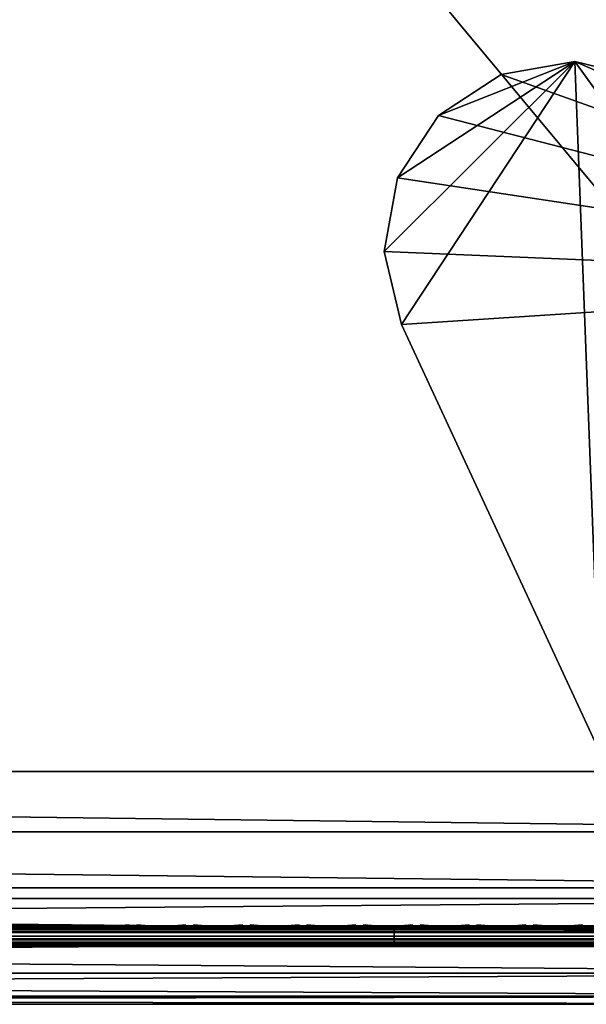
# Model space of a CAD drawing. Header units: inches. Extents: x 0 to 23, y -28 to 0.
# Tile 9 of 77: x 17.2 to 19.9, y -28 to -23.4. Entities that reach past the tile are written whole.
import ezdxf

# ---------------------------------------------------------------- set-up
doc = ezdxf.new("R2010")
doc.units = ezdxf.units.IN
doc.header["$LTSCALE"] = 0.03937
doc.header["$MEASUREMENT"] = 0
for name, color, linetype in [('A-FURN-3-ST', 151, 'Continuous'), ('A-FURN-3-ST-LGHW', 32, 'Continuous'), ('A-FURN-3-ST-SEAM', 250, 'Continuous'), ('A-FURN-3-STITCH', 15, 'Continuous')]:
    doc.layers.add(name, color=color, linetype=linetype)

msp = doc.modelspace()

# ---------------------------------------------------------------- meshes
at = {"layer": 'A-FURN-3-ST'}
mesh = msp.add_polyface(dxfattribs=at)
corners = [(0.25, -0.4912, 5), (22.75, -27.51, 5), (0.25, -27.51, 5), (0.125, -0.4912, 5.0335), (0.125, -27.51, 5.0335), (0.0335, -0.4912, 5.125), (0.0335, -27.51, 5.125), (0, -0.4912, 5.25), (0, -27.51, 5.25), (0.25, -27.7013, 5.0381), (0.125, -27.6885, 5.069), (0.0335, -27.6535, 5.1535), (0, -27.635, 5.2835), (0.25, -26.91, 18), (0.125, -26.91, 17.9665), (0.25, -27.1947, 17.9625), (0.125, -27.186, 17.9302), (0.25, -27.46, 17.8526), (0.125, -27.4433, 17.8236), (0.25, -27.6878, 17.6778), (0.125, -27.6641, 17.6541), (0.0335, -26.91, 17.875), (0.0335, -27.1624, 17.8418), (0.0335, -27.3975, 17.7444), (0.0335, -27.5994, 17.5894), (0, -26.91, 17.75), (0, -27.13, 17.721), (0, -27.335, 17.6361), (0, -27.511, 17.501), (0.0335, -27.7544, 17.3875), (0, -27.6461, 17.325), (0.0335, -1.1, 17.875), (0.125, -1.1, 17.9665), (0.25, -1.1, 18), (22.75, -27.6878, 17.6778), (22.75, -27.46, 17.8526), (22.75, -27.1947, 17.9625), (0, -27.7265, 5.375), (0, -27.76, 5.5), (0, -0.2412, 5.5002), (0, -0.25, 16.9007), (0, -27.76, 16.9), (0, -1.1, 17.75), (0, -27.731, 17.12)]
mesh.append_faces([[corners[k] for k in face] for face in [(0, 1, 2), (3, 2, 4), (5, 4, 6), (7, 6, 8), (9, 10, 2), (2, 10, 4), (4, 10, 11), (4, 11, 6), (6, 11, 8), (8, 11, 12), (13, 14, 15), (15, 14, 16), (15, 16, 17), (17, 16, 18), (17, 18, 19), (19, 18, 20), (14, 21, 16), (16, 21, 22), (16, 22, 23, 18), (18, 23, 24, 20), (21, 25, 22), (22, 25, 26), (22, 26, 23), (23, 26, 27), (23, 27, 24), (24, 27, 28), (24, 28, 29), (29, 28, 30), (31, 25, 21), (32, 21, 14), (33, 14, 13), (19, 34, 17), (17, 35, 15), (15, 36, 13), (2, 1, 9), (12, 37, 8), (8, 38, 39), (40, 38, 41), (42, 41, 25), (25, 41, 43), (25, 43, 30), (30, 28, 25), (25, 28, 27), (25, 27, 26)]])
mesh = msp.add_polyface(dxfattribs=at)
corners = [(0.25, -1.1, 18), (22.75, -1.1, 18), (0.25, -0.8154, 17.9626), (22.75, -0.8154, 17.9626), (0.25, -0.5502, 17.8528), (22.75, -0.5502, 17.8528), (0.25, -0.3225, 17.6781), (0.25, -0.2998, 5.0381), (22.75, -0.2998, 5.0381), (0.25, -0.4912, 5), (0.25, -27.51, 5), (0.125, -0.4912, 5.0335), (0.125, -27.51, 5.0335), (0.0335, -0.4912, 5.125), (0.0335, -27.51, 5.125), (0, -0.4912, 5.25), (0.125, -0.3126, 5.069), (0.0335, -0.3477, 5.1536), (0, -0.3662, 5.2835), (0, -1.1, 17.75), (0.0335, -1.1, 17.875), (0, -0.8801, 17.7211), (0.0335, -0.8478, 17.8418), (0, -0.6752, 17.6362), (0.0335, -0.6127, 17.7445), (0, -0.4992, 17.5013), (0.0335, -0.4108, 17.5897), (0, -0.3641, 17.3254), (0.125, -1.1, 17.9665), (0.125, -0.8241, 17.9302), (0.125, -0.567, 17.8238), (0.125, -0.3462, 17.6544), (0, -26.91, 17.75), (0.0335, -26.91, 17.875), (0.125, -26.91, 17.9665), (0, -27.51, 5.25), (0, -0.2412, 5.5002), (0, -0.2747, 5.3751), (0, -27.76, 5.5), (0, -0.25, 16.9007), (0, -27.76, 16.9), (0, -0.2791, 17.1205), (0.25, -26.91, 18)]
mesh.append_faces([[corners[k] for k in face] for face in [(0, 1, 2), (2, 3, 4), (4, 5, 6), (7, 8, 9), (9, 10, 11), (11, 12, 13), (13, 14, 15), (16, 7, 11), (11, 7, 9), (11, 13, 16), (16, 13, 17), (13, 15, 17), (17, 15, 18), (19, 20, 21), (21, 20, 22), (21, 22, 23), (23, 22, 24), (23, 24, 25), (25, 24, 26), (25, 26, 27), (20, 28, 22), (22, 28, 29), (22, 29, 30, 24), (24, 30, 31, 26), (28, 0, 29), (29, 0, 2), (29, 2, 30), (30, 2, 4), (30, 4, 31), (31, 4, 6), (19, 32, 20), (20, 33, 28), (28, 34, 0), (35, 36, 15), (15, 37, 18), (36, 38, 39), (39, 40, 19), (21, 23, 19), (19, 23, 25), (19, 25, 27), (27, 41, 19), (19, 41, 39), (42, 1, 0)]])
mesh = msp.add_polyface(dxfattribs=at)
corners = [(22.9665, -0.4912, 5.125), (23, -27.51, 5.25), (22.9665, -27.51, 5.125), (22.875, -0.4912, 5.0335), (22.875, -27.51, 5.0335), (22.75, -0.4912, 5), (22.75, -27.51, 5), (22.875, -27.6885, 5.069), (22.75, -27.7013, 5.0381), (22.9665, -27.6535, 5.1535), (23, -27.635, 5.2835), (23, -26.91, 17.75), (22.9665, -26.91, 17.875), (23, -27.13, 17.721), (22.9665, -27.1624, 17.8418), (23, -27.335, 17.6361), (22.9665, -27.3975, 17.7444), (23, -27.511, 17.501), (22.9665, -27.5994, 17.5894), (23, -27.6461, 17.325), (22.875, -26.91, 17.9665), (22.875, -27.186, 17.9302), (22.875, -27.4433, 17.8236), (22.875, -27.6641, 17.6541), (22.75, -26.91, 18), (22.75, -27.1947, 17.9625), (22.75, -27.46, 17.8526), (22.75, -27.6878, 17.6778), (22.875, -1.1, 17.9665), (22.9665, -1.1, 17.875), (23, -1.1, 17.75), (23, -0.2412, 5.5002), (23, -27.76, 5.5), (23, -27.7265, 5.375), (23, -0.25, 16.9007), (23, -27.76, 16.9), (23, -27.731, 17.12), (0.25, -27.46, 17.8526), (0.25, -27.1947, 17.9625), (0.25, -26.91, 18), (0.25, -27.7013, 5.0381), (22.75, -1.1, 18)]
mesh.append_faces([[corners[k] for k in face] for face in [(0, 1, 2), (3, 2, 4), (5, 4, 6), (7, 8, 4), (4, 8, 6), (4, 2, 7), (7, 2, 9), (2, 1, 9), (9, 1, 10), (11, 12, 13), (13, 12, 14), (13, 14, 15), (15, 14, 16), (15, 16, 17), (17, 16, 18), (17, 18, 19), (12, 20, 14), (14, 20, 21), (14, 21, 22, 16), (16, 22, 23, 18), (20, 24, 21), (21, 24, 25), (21, 25, 22), (22, 25, 26), (22, 26, 23), (23, 26, 27), (28, 24, 20), (29, 20, 12), (30, 12, 11), (1, 31, 32), (1, 32, 33), (32, 34, 35), (35, 30, 11), (13, 15, 11), (11, 15, 17), (11, 17, 19), (19, 36, 11), (11, 36, 35), (33, 10, 1), (37, 27, 26), (38, 26, 25), (39, 25, 24), (40, 6, 8), (24, 41, 39)]])
mesh = msp.add_polyface(dxfattribs=at)
corners = [(23, -0.4912, 5.25), (23, -27.51, 5.25), (22.9665, -0.4912, 5.125), (22.9665, -27.51, 5.125), (22.875, -0.4912, 5.0335), (22.875, -27.51, 5.0335), (22.75, -0.4912, 5), (22.875, -0.3126, 5.069), (22.9665, -0.3477, 5.1536), (23, -0.3662, 5.2835), (22.75, -1.1, 18), (22.875, -1.1, 17.9665), (22.75, -0.8154, 17.9626), (22.875, -0.8241, 17.9302), (22.75, -0.5502, 17.8528), (22.875, -0.567, 17.8238), (22.75, -0.3225, 17.6781), (22.875, -0.3462, 17.6544), (22.9665, -1.1, 17.875), (22.9665, -0.8478, 17.8418), (22.9665, -0.6127, 17.7445), (22.9665, -0.4108, 17.5897), (23, -1.1, 17.75), (23, -0.8801, 17.7211), (23, -0.6752, 17.6362), (23, -0.4992, 17.5013), (22.9665, -0.2559, 17.3879), (23, -0.3641, 17.3254), (22.75, -26.91, 18), (22.875, -26.91, 17.9665), (22.9665, -26.91, 17.875), (0.25, -0.8154, 17.9626), (0.25, -0.5502, 17.8528), (0.25, -0.3225, 17.6781), (0.25, -0.4912, 5), (22.75, -0.2998, 5.0381), (22.75, -27.51, 5), (23, -0.2412, 5.5002), (23, -0.2747, 5.3751), (23, -0.25, 16.9007), (23, -27.76, 5.5), (23, -27.76, 16.9), (23, -0.2791, 17.1205)]
mesh.append_faces([[corners[k] for k in face] for face in [(0, 1, 2), (2, 3, 4), (4, 5, 6), (6, 7, 4), (4, 7, 8), (4, 8, 2), (2, 8, 0), (0, 8, 9), (10, 11, 12), (12, 11, 13), (12, 13, 14), (14, 13, 15), (14, 15, 16), (16, 15, 17), (11, 18, 13), (13, 18, 19), (13, 19, 20, 15), (15, 20, 21, 17), (18, 22, 19), (19, 22, 23), (19, 23, 20), (20, 23, 24), (20, 24, 21), (21, 24, 25), (21, 25, 26), (26, 25, 27), (10, 28, 11), (11, 29, 18), (18, 30, 22), (31, 10, 12), (32, 12, 14), (33, 14, 16), (34, 35, 6), (6, 36, 34), (0, 37, 1), (9, 38, 0), (37, 39, 40), (41, 39, 22), (39, 42, 22), (22, 42, 27), (22, 27, 25), (25, 24, 22), (22, 24, 23)]])
mesh = msp.add_polyface(dxfattribs=at)
corners = [(0.25, -28.01, 5.5), (0.125, -27.9765, 5.5), (0.25, -27.9719, 5.3087), (0.125, -27.941, 5.3215), (0.25, -27.8636, 5.1464), (0.125, -27.8399, 5.1701), (0.25, -27.7013, 5.0381), (0.125, -27.6885, 5.069), (0, -27.635, 5.2835), (0.0335, -27.6535, 5.1535), (0.0335, -27.7752, 5.2348), (0, -27.7265, 5.375), (0.0335, -27.8565, 5.3565), (0, -27.76, 5.5), (0.0335, -27.885, 5.5), (0.25, -28.01, 16.9), (0.125, -27.9765, 16.9), (0.0335, -27.885, 16.9), (0, -27.76, 16.9), (0.25, -27.6878, 17.6778), (0.125, -27.6641, 17.6541), (0.25, -27.8626, 17.45), (0.125, -27.8336, 17.4333), (0.25, -27.9725, 17.1847), (0.125, -27.9402, 17.176), (0.0335, -27.8518, 17.1523), (0, -27.731, 17.12), (0.0335, -27.5994, 17.5894), (0.0335, -27.7544, 17.3875), (0, -27.6461, 17.325), (22.75, -28.01, 16.9), (22.75, -27.9725, 17.1847), (22.75, -27.8626, 17.45), (22.75, -27.7013, 5.0381), (22.75, -27.8636, 5.1464), (22.75, -27.9719, 5.3087), (0, -27.51, 5.25)]
mesh.append_faces([[corners[k] for k in face] for face in [(0, 1, 2), (2, 1, 3), (2, 3, 4), (4, 3, 5), (4, 5, 6), (6, 5, 7), (8, 9, 10), (8, 10, 11), (11, 10, 12), (11, 12, 13), (13, 12, 14), (14, 12, 3), (14, 3, 1), (5, 3, 12, 10), (5, 10, 9, 7), (0, 15, 1), (1, 15, 16), (1, 16, 14), (14, 16, 17), (14, 17, 13), (13, 17, 18), (19, 20, 21), (21, 20, 22), (21, 22, 23), (23, 22, 24), (23, 24, 15), (15, 24, 16), (16, 24, 25), (16, 25, 17), (17, 25, 26), (17, 26, 18), (20, 27, 28, 22), (22, 28, 25, 24), (28, 29, 25), (25, 29, 26), (15, 30, 23), (23, 31, 21), (21, 32, 19), (0, 30, 15), (6, 33, 4), (4, 34, 2), (2, 35, 0), (36, 11, 13)]])
mesh = msp.add_polyface(dxfattribs=at)
corners = [(23, -27.7265, 5.375), (23, -27.76, 5.5), (22.9665, -27.8565, 5.3565), (22.9665, -27.885, 5.5), (22.875, -27.9765, 5.5), (22.875, -27.941, 5.3215), (22.75, -28.01, 5.5), (22.75, -27.9719, 5.3087), (22.875, -27.8399, 5.1701), (22.75, -27.8636, 5.1464), (22.875, -27.6885, 5.069), (22.75, -27.7013, 5.0381), (22.9665, -27.6535, 5.1535), (22.9665, -27.7752, 5.2348), (23, -27.635, 5.2835), (23, -27.76, 16.9), (22.9665, -27.885, 16.9), (22.875, -27.9765, 16.9), (22.75, -28.01, 16.9), (23, -27.6461, 17.325), (22.9665, -27.5994, 17.5894), (22.9665, -27.7544, 17.3875), (23, -27.731, 17.12), (22.9665, -27.8518, 17.1523), (22.875, -27.9402, 17.176), (22.75, -27.9725, 17.1847), (22.875, -27.6641, 17.6541), (22.875, -27.8336, 17.4333), (22.75, -27.6878, 17.6778), (22.75, -27.8626, 17.45), (0.25, -27.9725, 17.1847), (0.25, -27.8626, 17.45), (0.25, -27.6878, 17.6778), (0.25, -28.01, 5.5), (0.25, -27.8636, 5.1464), (0.25, -27.9719, 5.3087)]
mesh.append_faces([[corners[k] for k in face] for face in [(0, 1, 2), (2, 1, 3), (2, 3, 4), (2, 4, 5), (5, 4, 6), (5, 6, 7), (5, 7, 8), (8, 7, 9), (8, 9, 10), (10, 9, 11), (10, 12, 13, 8), (8, 13, 2, 5), (12, 14, 13), (13, 14, 0), (13, 0, 2), (1, 15, 3), (3, 15, 16), (3, 16, 4), (4, 16, 17), (4, 17, 6), (6, 17, 18), (19, 20, 21), (19, 21, 22), (22, 21, 23), (22, 23, 15), (15, 23, 16), (16, 23, 24), (16, 24, 17), (17, 24, 25), (17, 25, 18), (20, 26, 27, 21), (21, 27, 24, 23), (26, 28, 27), (27, 28, 29), (27, 29, 24), (24, 29, 25), (30, 18, 25), (31, 25, 29), (32, 29, 28), (6, 18, 33), (34, 11, 9), (35, 9, 7), (33, 7, 6)]])
at = {"layer": 'A-FURN-3-ST-LGHW'}
mesh = msp.add_polyface(dxfattribs=at)
corners = [(22.2328, -24.5906, 5), (19.8548, -23.5557, 5), (20.1987, -23.6378, 5), (19.5064, -23.6165, 5), (19.2106, -23.8103, 5), (19.0158, -24.1054, 5), (18.9538, -24.4536, 5), (19.0347, -24.7979, 5), (19.9805, -26.8352, 5), (22.229, -26.8391, 5), (20.1987, -23.6378, 4.7502), (19.8548, -23.5557, 4.7502), (19.5064, -23.6165, 4.7502), (19.2106, -23.8103, 4.7502), (19.0158, -24.1054, 4.7502), (18.9538, -24.4536, 4.7502), (19.0347, -24.7979, 4.7502), (22.2328, -24.5906, 4.7502), (22.229, -26.8391, 4.7502), (19.9805, -26.8352, 4.7502)]
mesh.append_faces([[corners[k] for k in face] for face in [(2, 10, 1), (10, 11, 1), (1, 11, 3), (11, 12, 3), (3, 12, 4), (12, 13, 4), (4, 13, 5), (13, 14, 5), (5, 14, 6), (14, 15, 6), (7, 6, 16), (6, 15, 16), (8, 7, 19), (7, 16, 19), (17, 10, 0), (10, 2, 0)]])
mesh.append_faces([[corners[k] for k in face] for face in [(2, 1, 0), (10, 17, 11), (9, 8, 18), (0, 9, 17)]], dxfattribs={"vtx1": -1})
mesh.append_faces([[corners[k] for k in face] for face in [(1, 3, 0), (3, 4, 0), (4, 5, 0), (5, 6, 0), (6, 7, 0), (7, 8, 0), (17, 18, 11), (18, 19, 11), (19, 16, 11), (16, 15, 11), (15, 14, 11), (14, 13, 11)]], dxfattribs={"vtx1": -1, "vtx2": -1})
mesh.append_faces([[corners[k] for k in face] for face in [(8, 9, 0), (13, 12, 11), (8, 19, 18), (9, 18, 17)]], dxfattribs={"vtx2": -1})
at = {"layer": 'A-FURN-3-ST-SEAM'}
mesh = msp.add_polyface(dxfattribs=at)
corners = [(22.9035, -27.1614, 17.8498), (22.9, -27.1658, 17.8666), (22.9, -27.0951, 17.8825), (22.9035, -26.91, 17.8826), (22.9, -26.91, 17.9), (22.9035, -23.3349, 17.8826), (22.9, -23.3349, 17.9), (22.9035, -19.7597, 17.8826), (22.9, -19.7597, 17.9), (22.9035, -16.1846, 17.8826), (22.9, -16.1846, 17.9), (22.9035, -12.6094, 17.8826), (22.9071, -16.1846, 17.9255), (22.9, -12.6094, 17.9), (22.9071, -19.7597, 17.9255), (22.9071, -26.91, 17.9255), (0.1, -26.91, 17.9), (0.0929, -26.91, 17.9255), (0.1, -27.0951, 17.8825), (0.0929, -27.1082, 17.906), (0.1, -27.1032, 17.881), (0.0929, -19.7597, 17.9255), (0.1, -19.7597, 17.9), (0.0929, -12.6094, 17.9255), (0.1, -12.6094, 17.9), (0.0812, -12.6094, 17.939), (0.0812, -19.7597, 17.939), (0.0812, -26.91, 17.939), (0.0812, -27.1108, 17.9192), (0.0872, -12.6094, 17.8675), (0.0965, -12.6094, 17.8826), (0.0965, -19.7597, 17.8826), (0.0872, -19.7597, 17.8675), (0.0965, -26.91, 17.8826), (0.0872, -26.91, 17.8675), (0.0965, -27.0999, 17.8639), (0.0872, -27.097, 17.8491)]
mesh.append_faces([[corners[k] for k in face] for face in [(0, 1, 2), (0, 2, 3), (3, 2, 4), (3, 4, 5), (5, 4, 6), (5, 6, 7), (7, 6, 8), (7, 8, 9), (9, 8, 10), (9, 10, 11), (12, 13, 10), (14, 10, 8), (15, 6, 4), (15, 4, 2), (16, 17, 18), (18, 17, 19), (18, 19, 20), (17, 16, 21), (21, 16, 22), (21, 22, 23), (23, 22, 24), (23, 25, 26, 21), (21, 26, 27, 17), (17, 27, 28, 19), (29, 30, 31, 32), (32, 31, 33, 34), (34, 33, 35, 36), (30, 24, 31), (31, 24, 22), (31, 22, 33), (33, 22, 16), (33, 16, 18), (33, 18, 35), (35, 18, 20)]])
mesh = msp.add_polyface(dxfattribs=at)
corners = [(22.75, -27.6385, 17.6706), (22.8029, -27.6391, 17.6486), (22.75, -27.6444, 17.6539), (19, -27.6385, 17.6706), (19, -27.6444, 17.6539), (15.25, -27.6385, 17.6706), (19, -27.671, 17.631), (19, -27.6558, 17.6402), (22.75, -27.6558, 17.6402), (22.75, -27.671, 17.631), (22.8025, -27.6506, 17.635), (22.8036, -27.6657, 17.6257), (22.8062, -27.6828, 17.6221), (22.75, -27.6884, 17.6276), (19, -27.6884, 17.6276), (15.25, -27.6884, 17.6276), (15.25, -27.671, 17.631), (15.25, -27.7207, 17.6406), (15.25, -27.7057, 17.6311), (19, -27.7057, 17.6311), (19, -27.7207, 17.6406), (22.75, -27.7057, 17.6311), (22.75, -27.7207, 17.6406), (22.8099, -27.6999, 17.6253), (22.8143, -27.7145, 17.6344), (22.75, -27.7376, 17.6713), (19, -27.7376, 17.6713), (15.25, -27.7376, 17.6713), (15.25, -27.7295, 17.7053), (15.25, -27.7367, 17.689), (19, -27.7367, 17.689), (19, -27.7295, 17.7053), (22.75, -27.7367, 17.689), (22.75, -27.7295, 17.7053), (19, -27.642, 17.6969), (22.75, -27.642, 17.6969), (22.8049, -27.6331, 17.6652), (15.25, -27.642, 17.6969), (22.8146, -27.6454, 17.7056), (22.8102, -27.6361, 17.691), (22.75, -27.6517, 17.7118), (19, -27.6517, 17.7118), (22.75, -27.6661, 17.7221), (19, -27.6661, 17.7221), (22.75, -27.701, 17.7257), (19, -27.701, 17.7257), (22.75, -27.7171, 17.7182), (19, -27.7171, 17.7182), (15.25, -27.701, 17.7257), (15.25, -27.7171, 17.7182)]
mesh.append_faces([[corners[k] for k in face] for face in [(0, 1, 2), (0, 2, 3), (3, 2, 4), (3, 4, 5), (6, 7, 8, 9), (9, 8, 10, 11), (11, 12, 13, 9), (9, 13, 14, 6), (20, 19, 21, 22), (22, 21, 23, 24), (22, 25, 26, 20), (31, 30, 32, 33), (3, 34, 0), (0, 34, 35), (0, 35, 36), (3, 37, 34), (25, 32, 30, 26), (12, 23, 21, 13), (13, 21, 19, 14), (1, 10, 8, 2), (2, 8, 7, 4), (38, 39, 35, 40), (40, 35, 34, 41), (42, 40, 41, 43), (44, 42, 43, 45), (46, 44, 45, 47), (33, 46, 47, 31)]])
mesh.append_faces([[corners[k] for k in face] for face in [(17, 18, 19, 20), (28, 29, 30, 31)]], dxfattribs={"vtx0": -1})
mesh.append_faces([[corners[k] for k in face] for face in [(6, 14, 15, 16), (20, 26, 27, 17), (14, 19, 18, 15), (47, 45, 48, 49), (31, 47, 49, 28)]], dxfattribs={"vtx2": -1})
mesh = msp.add_polyface(dxfattribs=at)
corners = [(15.25, -27.6385, 17.6706), (19, -27.6444, 17.6539), (15.25, -27.6444, 17.6539), (13.375, -27.6385, 17.6706), (13.375, -27.6444, 17.6539), (11.5, -27.6385, 17.6706), (11.5, -27.671, 17.631), (11.5, -27.6558, 17.6402), (13.375, -27.6558, 17.6402), (13.375, -27.671, 17.631), (15.25, -27.6558, 17.6402), (15.25, -27.671, 17.631), (19, -27.6558, 17.6402), (19, -27.671, 17.631), (15.25, -27.6884, 17.6276), (13.375, -27.6884, 17.6276), (11.5, -27.7207, 17.6406), (11.5, -27.7057, 17.6311), (13.375, -27.7057, 17.6311), (13.375, -27.7207, 17.6406), (15.25, -27.7057, 17.6311), (15.25, -27.7207, 17.6406), (15.25, -27.7376, 17.6713), (13.375, -27.7376, 17.6713), (11.5, -27.7295, 17.7053), (11.5, -27.7367, 17.689), (13.375, -27.7367, 17.689), (13.375, -27.7295, 17.7053), (15.25, -27.7367, 17.689), (15.25, -27.7295, 17.7053), (11.5, -27.642, 17.6969), (13.375, -27.642, 17.6969), (15.25, -27.642, 17.6969), (19, -27.6385, 17.6706), (19, -27.7376, 17.6713), (19, -27.7367, 17.689), (19, -27.6517, 17.7118), (19, -27.642, 17.6969), (15.25, -27.6517, 17.7118), (13.375, -27.6517, 17.7118), (19, -27.6661, 17.7221), (15.25, -27.6661, 17.7221), (13.375, -27.6661, 17.7221), (11.5, -27.6517, 17.7118), (11.5, -27.6661, 17.7221), (19, -27.701, 17.7257), (15.25, -27.701, 17.7257), (13.375, -27.701, 17.7257), (11.5, -27.701, 17.7257), (15.25, -27.7171, 17.7182), (13.375, -27.7171, 17.7182), (11.5, -27.7171, 17.7182)]
mesh.append_faces([[corners[k] for k in face] for face in [(0, 1, 2), (0, 2, 3), (3, 2, 4), (3, 4, 5), (3, 30, 31), (3, 31, 0), (0, 31, 32), (0, 32, 33)]])
mesh.append_faces([[corners[k] for k in face] for face in [(11, 10, 12, 13)]], dxfattribs={"vtx0": -1})
mesh.append_faces([[corners[k] for k in face] for face in [(6, 7, 8, 9), (9, 8, 10, 11), (11, 14, 15, 9), (16, 17, 18, 19), (19, 18, 20, 21), (21, 22, 23, 19), (24, 25, 26, 27), (27, 26, 28, 29), (22, 28, 26, 23), (14, 20, 18, 15), (2, 10, 8, 4), (38, 32, 31, 39), (41, 38, 39, 42), (42, 39, 43, 44), (46, 41, 42, 47), (47, 42, 44, 48), (49, 46, 47, 50), (50, 47, 48, 51), (29, 49, 50, 27), (27, 50, 51, 24)]], dxfattribs={"vtx0": -1, "vtx2": -1})
mesh.append_faces([[corners[k] for k in face] for face in [(34, 35, 28, 22), (1, 12, 10, 2), (36, 37, 32, 38), (40, 36, 38, 41), (45, 40, 41, 46)]], dxfattribs={"vtx2": -1})
at = {"layer": 'A-FURN-3-STITCH'}
mesh = msp.add_polymesh((7, 4), dxfattribs=at)
for k, corner in enumerate([(17.4803, -27.6428, 17.7154), (17.4803, -27.6406, 17.7168), (17.4804, -27.6363, 17.7197), (17.4804, -27.6341, 17.7212), (17.442, -27.647, 17.722), (17.4421, -27.6474, 17.7272), (17.4421, -27.6431, 17.7302), (17.4421, -27.6384, 17.7279), (17.4032, -27.6496, 17.7262), (17.4033, -27.65, 17.7314), (17.4033, -27.6457, 17.7343), (17.4033, -27.641, 17.7321), (17.3642, -27.6505, 17.7279), (17.3642, -27.6508, 17.733), (17.3643, -27.6465, 17.736), (17.3642, -27.6418, 17.7337), (17.3251, -27.6496, 17.727), (17.3252, -27.65, 17.7321), (17.3252, -27.6457, 17.7351), (17.3252, -27.641, 17.7328), (17.2862, -27.647, 17.7235), (17.2863, -27.6474, 17.7287), (17.2863, -27.6431, 17.7316), (17.2863, -27.6384, 17.7294), (17.2478, -27.6428, 17.7176), (17.2478, -27.6406, 17.7191), (17.2479, -27.6363, 17.722), (17.2479, -27.6341, 17.7234)]):
    mesh.set_mesh_vertex(divmod(k, 4), corner)
mesh = msp.add_polymesh((7, 4), dxfattribs=at)
for k, corner in enumerate([(17.7482, -27.6428, 17.7154), (17.7482, -27.6406, 17.7168), (17.7482, -27.6363, 17.7197), (17.7482, -27.6341, 17.7212), (17.7099, -27.647, 17.722), (17.7099, -27.6474, 17.7272), (17.71, -27.6431, 17.7302), (17.7099, -27.6384, 17.7279), (17.6711, -27.6496, 17.7262), (17.6712, -27.65, 17.7314), (17.6712, -27.6457, 17.7343), (17.6712, -27.641, 17.7321), (17.632, -27.6505, 17.7279), (17.6321, -27.6508, 17.733), (17.6321, -27.6465, 17.736), (17.6321, -27.6418, 17.7337), (17.593, -27.6496, 17.727), (17.593, -27.65, 17.7321), (17.593, -27.6457, 17.7351), (17.593, -27.641, 17.7328), (17.5541, -27.647, 17.7235), (17.5541, -27.6474, 17.7287), (17.5542, -27.6431, 17.7316), (17.5542, -27.6384, 17.7294), (17.5157, -27.6428, 17.7176), (17.5157, -27.6406, 17.7191), (17.5157, -27.6363, 17.722), (17.5157, -27.6341, 17.7234)]):
    mesh.set_mesh_vertex(divmod(k, 4), corner)
mesh = msp.add_polymesh((7, 4), dxfattribs=at)
for k, corner in enumerate([(18.016, -27.6428, 17.7154), (18.0161, -27.6406, 17.7168), (18.0161, -27.6363, 17.7197), (18.0161, -27.6341, 17.7212), (17.9778, -27.647, 17.722), (17.9778, -27.6474, 17.7272), (17.9778, -27.6431, 17.7302), (17.9778, -27.6384, 17.7279), (17.939, -27.6496, 17.7262), (17.939, -27.65, 17.7314), (17.939, -27.6457, 17.7343), (17.939, -27.641, 17.7321), (17.8999, -27.6505, 17.7279), (17.8999, -27.6508, 17.733), (17.9, -27.6465, 17.736), (17.9, -27.6418, 17.7337), (17.8608, -27.6496, 17.727), (17.8609, -27.65, 17.7321), (17.8609, -27.6457, 17.7351), (17.8609, -27.641, 17.7328), (17.822, -27.647, 17.7235), (17.822, -27.6474, 17.7287), (17.822, -27.6431, 17.7316), (17.822, -27.6384, 17.7294), (17.7835, -27.6428, 17.7176), (17.7836, -27.6406, 17.7191), (17.7836, -27.6363, 17.722), (17.7836, -27.6341, 17.7234)]):
    mesh.set_mesh_vertex(divmod(k, 4), corner)
mesh = msp.add_polymesh((7, 4), dxfattribs=at)
for k, corner in enumerate([(18.2839, -27.6428, 17.7154), (18.2839, -27.6406, 17.7168), (18.2839, -27.6363, 17.7197), (18.284, -27.6341, 17.7212), (18.2456, -27.647, 17.722), (18.2457, -27.6474, 17.7272), (18.2457, -27.6431, 17.7302), (18.2457, -27.6384, 17.7279), (18.2068, -27.6496, 17.7262), (18.2069, -27.65, 17.7314), (18.2069, -27.6457, 17.7343), (18.2069, -27.641, 17.7321), (18.1678, -27.6505, 17.7279), (18.1678, -27.6508, 17.733), (18.1678, -27.6465, 17.736), (18.1678, -27.6418, 17.7337), (18.1287, -27.6496, 17.727), (18.1287, -27.65, 17.7321), (18.1288, -27.6457, 17.7351), (18.1287, -27.641, 17.7328), (18.0898, -27.647, 17.7235), (18.0899, -27.6474, 17.7287), (18.0899, -27.6431, 17.7316), (18.0899, -27.6384, 17.7294), (18.0514, -27.6428, 17.7176), (18.0514, -27.6406, 17.7191), (18.0514, -27.6363, 17.722), (18.0515, -27.6341, 17.7234)]):
    mesh.set_mesh_vertex(divmod(k, 4), corner)
mesh = msp.add_polymesh((7, 4), dxfattribs=at)
for k, corner in enumerate([(18.5518, -27.6428, 17.7154), (18.5518, -27.6406, 17.7168), (18.5518, -27.6363, 17.7197), (18.5518, -27.6341, 17.7212), (18.5135, -27.647, 17.722), (18.5135, -27.6474, 17.7272), (18.5135, -27.6431, 17.7302), (18.5135, -27.6384, 17.7279), (18.4747, -27.6496, 17.7262), (18.4747, -27.65, 17.7314), (18.4747, -27.6457, 17.7343), (18.4747, -27.641, 17.7321), (18.4356, -27.6505, 17.7279), (18.4357, -27.6508, 17.733), (18.4357, -27.6465, 17.736), (18.4357, -27.6418, 17.7337), (18.3965, -27.6496, 17.727), (18.3966, -27.65, 17.7321), (18.3966, -27.6457, 17.7351), (18.3966, -27.641, 17.7328), (18.3577, -27.647, 17.7235), (18.3577, -27.6474, 17.7287), (18.3577, -27.6431, 17.7316), (18.3577, -27.6384, 17.7294), (18.3193, -27.6428, 17.7176), (18.3193, -27.6406, 17.7191), (18.3193, -27.6363, 17.722), (18.3193, -27.6341, 17.7234)]):
    mesh.set_mesh_vertex(divmod(k, 4), corner)
mesh = msp.add_polymesh((7, 4), dxfattribs=at)
for k, corner in enumerate([(18.8196, -27.6428, 17.7154), (18.8196, -27.6406, 17.7168), (18.8197, -27.6363, 17.7197), (18.8197, -27.6341, 17.7212), (18.7813, -27.647, 17.722), (18.7814, -27.6474, 17.7272), (18.7814, -27.6431, 17.7302), (18.7814, -27.6384, 17.7279), (18.7425, -27.6496, 17.7262), (18.7426, -27.65, 17.7314), (18.7426, -27.6457, 17.7343), (18.7426, -27.641, 17.7321), (18.7035, -27.6505, 17.7279), (18.7035, -27.6508, 17.733), (18.7035, -27.6465, 17.736), (18.7035, -27.6418, 17.7337), (18.6644, -27.6496, 17.727), (18.6644, -27.65, 17.7321), (18.6645, -27.6457, 17.7351), (18.6644, -27.641, 17.7328), (18.6255, -27.647, 17.7235), (18.6256, -27.6474, 17.7287), (18.6256, -27.6431, 17.7316), (18.6256, -27.6384, 17.7294), (18.5871, -27.6428, 17.7176), (18.5871, -27.6406, 17.7191), (18.5872, -27.6363, 17.722), (18.5872, -27.6341, 17.7234)]):
    mesh.set_mesh_vertex(divmod(k, 4), corner)
mesh = msp.add_polymesh((7, 4), dxfattribs=at)
for k, corner in enumerate([(19.0875, -27.6428, 17.7154), (19.0875, -27.6406, 17.7168), (19.0875, -27.6363, 17.7197), (19.0875, -27.6341, 17.7212), (19.0492, -27.647, 17.722), (19.0492, -27.6474, 17.7272), (19.0493, -27.6431, 17.7302), (19.0492, -27.6384, 17.7279), (19.0104, -27.6496, 17.7262), (19.0104, -27.65, 17.7314), (19.0105, -27.6457, 17.7343), (19.0104, -27.641, 17.7321), (18.9713, -27.6505, 17.7279), (18.9714, -27.6508, 17.733), (18.9714, -27.6465, 17.736), (18.9714, -27.6418, 17.7337), (18.9322, -27.6496, 17.727), (18.9323, -27.65, 17.7321), (18.9323, -27.6457, 17.7351), (18.9323, -27.641, 17.7328), (18.8934, -27.647, 17.7235), (18.8934, -27.6474, 17.7287), (18.8935, -27.6431, 17.7316), (18.8934, -27.6384, 17.7294), (18.855, -27.6428, 17.7176), (18.855, -27.6406, 17.7191), (18.855, -27.6363, 17.722), (18.855, -27.6341, 17.7234)]):
    mesh.set_mesh_vertex(divmod(k, 4), corner)
mesh = msp.add_polymesh((7, 4), dxfattribs=at)
for k, corner in enumerate([(19.3553, -27.6428, 17.7154), (19.3553, -27.6406, 17.7168), (19.3554, -27.6363, 17.7197), (19.3554, -27.6341, 17.7212), (19.317, -27.647, 17.722), (19.3171, -27.6474, 17.7272), (19.3171, -27.6431, 17.7302), (19.3171, -27.6384, 17.7279), (19.2782, -27.6496, 17.7262), (19.2783, -27.65, 17.7314), (19.2783, -27.6457, 17.7343), (19.2783, -27.641, 17.7321), (19.2392, -27.6505, 17.7279), (19.2392, -27.6508, 17.733), (19.2393, -27.6465, 17.736), (19.2392, -27.6418, 17.7337), (19.2001, -27.6496, 17.727), (19.2002, -27.65, 17.7321), (19.2002, -27.6457, 17.7351), (19.2002, -27.641, 17.7328), (19.1612, -27.647, 17.7235), (19.1613, -27.6474, 17.7287), (19.1613, -27.6431, 17.7316), (19.1613, -27.6384, 17.7294), (19.1228, -27.6428, 17.7176), (19.1228, -27.6406, 17.7191), (19.1229, -27.6363, 17.722), (19.1229, -27.6341, 17.7234)]):
    mesh.set_mesh_vertex(divmod(k, 4), corner)
mesh = msp.add_polymesh((7, 4), dxfattribs=at)
for k, corner in enumerate([(19.6232, -27.6428, 17.7154), (19.6232, -27.6406, 17.7168), (19.6232, -27.6363, 17.7197), (19.6232, -27.6341, 17.7212), (19.5849, -27.647, 17.722), (19.5849, -27.6474, 17.7272), (19.585, -27.6431, 17.7302), (19.5849, -27.6384, 17.7279), (19.5461, -27.6496, 17.7262), (19.5462, -27.65, 17.7314), (19.5462, -27.6457, 17.7343), (19.5462, -27.641, 17.7321), (19.507, -27.6505, 17.7279), (19.5071, -27.6508, 17.733), (19.5071, -27.6465, 17.736), (19.5071, -27.6418, 17.7337), (19.468, -27.6496, 17.727), (19.468, -27.65, 17.7321), (19.468, -27.6457, 17.7351), (19.468, -27.641, 17.7328), (19.4291, -27.647, 17.7235), (19.4291, -27.6474, 17.7287), (19.4292, -27.6431, 17.7316), (19.4292, -27.6384, 17.7294), (19.3907, -27.6428, 17.7176), (19.3907, -27.6406, 17.7191), (19.3907, -27.6363, 17.722), (19.3907, -27.6341, 17.7234)]):
    mesh.set_mesh_vertex(divmod(k, 4), corner)
mesh = msp.add_polymesh((7, 4), dxfattribs=at)
for k, corner in enumerate([(19.891, -27.6428, 17.7154), (19.8911, -27.6406, 17.7168), (19.8911, -27.6363, 17.7197), (19.8911, -27.6341, 17.7212), (19.8528, -27.647, 17.722), (19.8528, -27.6474, 17.7272), (19.8528, -27.6431, 17.7302), (19.8528, -27.6384, 17.7279), (19.814, -27.6496, 17.7262), (19.814, -27.65, 17.7314), (19.814, -27.6457, 17.7343), (19.814, -27.641, 17.7321), (19.7749, -27.6505, 17.7279), (19.7749, -27.6508, 17.733), (19.775, -27.6465, 17.736), (19.775, -27.6418, 17.7337), (19.7358, -27.6496, 17.727), (19.7359, -27.65, 17.7321), (19.7359, -27.6457, 17.7351), (19.7359, -27.641, 17.7328), (19.697, -27.647, 17.7235), (19.697, -27.6474, 17.7287), (19.697, -27.6431, 17.7316), (19.697, -27.6384, 17.7294), (19.6585, -27.6428, 17.7176), (19.6586, -27.6406, 17.7191), (19.6586, -27.6363, 17.722), (19.6586, -27.6341, 17.7234)]):
    mesh.set_mesh_vertex(divmod(k, 4), corner)

doc.saveas('drawing.dxf')
